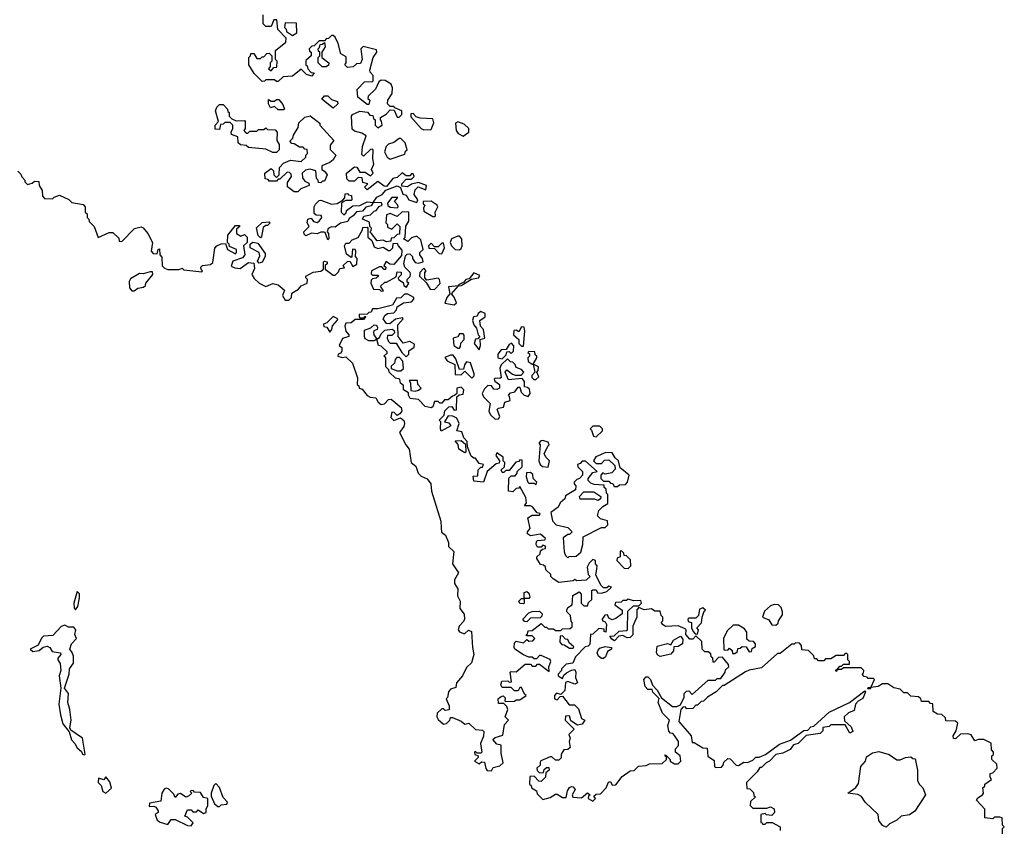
# Model space of a CAD drawing. Extents: x 2494159 to 2685562, y 773219 to 915170.
# Tile 49 of 201: x 2540301 to 2545840, y 887071 to 891628. Entities that reach past the tile are written whole.
import ezdxf

# ---------------------------------------------------------------- set-up
doc = ezdxf.new("R2010")
doc.units = 0

msp = doc.modelspace()

# ---------------------------------------------------------------- linework, layer by layer
at = {"layer": '0CON10XD'}
for points in [[(2542137.5, 891385), (2542138.3, 891418.3), (2542107, 891437), (2542092.5, 891495), (2542075, 891530), (2542065, 891540), (2542055, 891540), (2542038.3, 891521.7), (2542025, 891520), (2542015, 891510), (2541985, 891510), (2541958.3, 891481.7), (2541945, 891480), (2541930, 891465), (2541931.7, 891451.7), (2541940, 891445), (2541940, 891425), (2541911.7, 891398.3), (2541910, 891375), (2541918.3, 891368.3), (2541921.7, 891351.7), (2541941.7, 891331.7), (2541958.3, 891328.3), (2541945, 891310), (2541915, 891320), (2541885, 891350), (2541835, 891310), (2541783, 891307), (2541755, 891280), (2541745, 891280), (2541735, 891290), (2541685, 891290), (2541678.3, 891281.7), (2541665, 891280), (2541620, 891325), (2541590, 891375), (2541590, 891415), (2541600, 891425), (2541601.7, 891438.3), (2541618.3, 891438.3), (2541635, 891410), (2541655, 891410), (2541665, 891420), (2541675, 891420), (2541691.7, 891438.3), (2541705, 891440), (2541720, 891425), (2541720, 891395), (2541710, 891385), (2541710, 891365), (2541701.7, 891351.7), (2541715, 891340), (2541731.7, 891358.3), (2541748.3, 891361.7), (2541750, 891395), (2541740, 891405), (2541740, 891455), (2541798.3, 891501.7), (2541800, 891525), (2541753, 891573), (2541748.3, 891628.3), (2541731.7, 891628.3), (2541715, 891590), (2541685, 891590), (2541670, 891605), (2541670, 891655)], [(2541835, 891540), (2541860, 891555), (2541858.3, 891608.3), (2541795, 891610), (2541790, 891585), (2541800, 891575), (2541801.7, 891561.7), (2541835, 891540)], [(2540290, 890775), (2540308.3, 890758.3), (2540313, 890743), (2540330, 890725), (2540330, 890715), (2540345, 890700), (2540371.7, 890708.3), (2540385, 890720), (2540408.3, 890718.3), (2540410, 890695), (2540427, 890667), (2540430, 890635), (2540441.7, 890621.7), (2540485, 890620), (2540495, 890630), (2540525, 890640), (2540577, 890617), (2540595, 890600), (2540658.3, 890588.3), (2540670, 890575), (2540670, 890545), (2540680, 890535), (2540680, 890515), (2540690, 890505), (2540691.7, 890491.7), (2540720, 890465), (2540743, 890403), (2540805, 890430), (2540825, 890430), (2540858.3, 890398.3), (2540861.7, 890381.7), (2540875, 890380), (2540946.4, 890453.6), (2540985, 890462.5), (2540995, 890457.5), (2541022.5, 890425), (2541047.5, 890375), (2541040, 890325), (2541053, 890313), (2541075, 890310), (2541080, 890335), (2541088.3, 890338.3), (2541090, 890305), (2541101.7, 890291.7), (2541103, 890243), (2541115, 890230), (2541135, 890222.5), (2541197.5, 890222.5), (2541215, 890230), (2541225, 890220), (2541325, 890210), (2541330, 890215), (2541321.7, 890221.7), (2541320, 890235), (2541330, 890245), (2541375, 890250), (2541388.3, 890261.7), (2541398.3, 890341.7), (2541410, 890355), (2541435, 890367.5), (2541458.3, 890368.3), (2541470, 890335), (2541515, 890310), (2541521.7, 890318.3), (2541520, 890335), (2541481.7, 890351.7), (2541480, 890365), (2541470, 890375), (2541472.5, 890415), (2541515, 890470), (2541535, 890470), (2541540, 890465), (2541521.7, 890448.3), (2541520, 890425), (2541545, 890410), (2541565, 890420), (2541580, 890405), (2541580, 890375), (2541560, 890355), (2541567.5, 890305), (2541555, 890287.5), (2541500.7, 890269.3), (2541491.7, 890241.7), (2541510.7, 890230.7), (2541541.7, 890228.3), (2541588.3, 890261.7), (2541618.3, 890258.3), (2541621.7, 890228.3), (2541607.5, 890195), (2541620.7, 890170.7), (2541647.5, 890145), (2541685, 890126.7), (2541725, 890142.5), (2541756.1, 890136.1), (2541790, 890105), (2541780, 890075), (2541795, 890050), (2541815, 890050), (2541830, 890065), (2541831.7, 890088.3), (2541869.3, 890110.7), (2541885, 890130), (2541917.5, 890145), (2541920, 890165), (2541910, 890175), (2541910, 890185), (2541953, 890207), (2541995, 890212.5), (2542010, 890225), (2542010, 890265), (2542015, 890270), (2542030, 890265), (2542030, 890255), (2542020, 890245), (2542020, 890225), (2542065, 890190), (2542075, 890190), (2542095, 890210), (2542101.7, 890228.3), (2542128.3, 890231.7), (2542120, 890245), (2542145, 890267.5), (2542158.3, 890268.3), (2542175, 890240), (2542198.3, 890251.7), (2542200, 890285), (2542190, 890295), (2542192.5, 890325), (2542187.5, 890335), (2542173, 890337), (2542170, 890295), (2542165, 890290), (2542139.3, 890309.3), (2542127.5, 890355), (2542135, 890370), (2542155, 890370), (2542171.7, 890388.3), (2542205, 890402.5), (2542230, 890445), (2542231.7, 890458.3), (2542255, 890460), (2542260, 890455), (2542260, 890405), (2542282.5, 890385), (2542295, 890350), (2542315, 890340), (2542345, 890347.5), (2542375, 890330), (2542385, 890330), (2542400, 890345), (2542401.7, 890368.3), (2542425, 890370), (2542430, 890355), (2542451.7, 890331.7), (2542448.3, 890301.7), (2542405, 890250), (2542383, 890253), (2542363, 890267), (2542350, 890245), (2542360, 890235), (2542358.3, 890221.7), (2542351.7, 890221.7), (2542337.5, 890237.5), (2542325, 890237.5), (2542280, 890215), (2542278.3, 890198.3), (2542285, 890190), (2542315, 890190), (2542320, 890185), (2542307, 890173), (2542285, 890170), (2542278.3, 890161.7), (2542276.7, 890145), (2542291.7, 890111.7), (2542325, 890110), (2542335, 890100), (2542348.3, 890101.7), (2542331.7, 890128.3), (2542355, 890150), (2542365, 890150), (2542418.3, 890181.7), (2542425, 890210), (2542447, 890207), (2542447, 890193), (2542430, 890175), (2542432.5, 890165), (2542458.3, 890148.3), (2542461.7, 890131.7), (2542477, 890123), (2542490, 890145), (2542481.7, 890151.7), (2542480, 890165), (2542497, 890183), (2542500, 890195), (2542497.5, 890205), (2542467.5, 890235), (2542462.5, 890255), (2542471.7, 890298.3), (2542481.7, 890308.3), (2542495, 890310), (2542510, 890295), (2542510, 890285), (2542525, 890262.5), (2542545, 890257.5), (2542570, 890265), (2542567.5, 890285), (2542552.5, 890305), (2542553, 890317), (2542570, 890335), (2542558.3, 890388.3), (2542535, 890410), (2542505, 890400), (2542485, 890380), (2542460, 890395), (2542470, 890405), (2542473, 890467), (2542490, 890495), (2542490, 890545), (2542453, 890547), (2542425, 890520), (2542385, 890537.5), (2542365, 890530), (2542360, 890485), (2542370, 890475), (2542370, 890460), (2542395, 890450), (2542425, 890480), (2542440, 890465), (2542438.3, 890421.7), (2542425, 890420), (2542405, 890400), (2542391.7, 890398.3), (2542388.3, 890381.7), (2542365, 890377.5), (2542345, 890387.5), (2542313, 890383), (2542280, 890425), (2542270, 890435), (2542278.3, 890441.7), (2542280, 890455), (2542270, 890465), (2542268.3, 890488.3), (2542230, 890505), (2542237, 890523), (2542275, 890530), (2542295, 890550), (2542306.4, 890553.6), (2542323.3, 890576.7), (2542340, 890585), (2542337, 890597), (2542290, 890600), (2542279.3, 890580.7), (2542247.5, 890572.5), (2542228.8, 890551.2), (2542195, 890547.5), (2542176.4, 890523.6), (2542155, 890510), (2542147, 890493), (2542105, 890482.5), (2542075, 890460), (2542055, 890462.5), (2542037, 890453), (2542030, 890435), (2542037.5, 890425), (2542040, 890395), (2542035, 890390), (2542020, 890430), (2542013, 890433), (2541995, 890432.5), (2541975, 890422.5), (2541942.5, 890427.5), (2541911.7, 890411.7), (2541901.7, 890421.7), (2541900, 890435), (2541930, 890465), (2541917.5, 890485), (2541922.5, 890505), (2541941.7, 890511.7), (2541953.3, 890493.3), (2541975, 890487.5), (2541986.4, 890493.6), (2542000, 890515), (2541997, 890527), (2541968.3, 890528.3), (2541958.3, 890538.3), (2541957.5, 890575), (2541965, 890590), (2541985, 890610), (2541995, 890612.5), (2542055, 890590), (2542087, 890593), (2542118.3, 890611.7), (2542130, 890625), (2542131.7, 890648.3), (2542145, 890650), (2542151.7, 890641.7), (2542168.3, 890638.3), (2542170, 890615), (2542165, 890610), (2542135, 890610), (2542111.7, 890598.3), (2542110, 890545), (2542125, 890530), (2542138.3, 890541.7), (2542140, 890555), (2542175, 890580), (2542215, 890582.5), (2542255, 890602.5), (2542290, 890600), (2542310.7, 890629.3), (2542340, 890645), (2542361.7, 890668.3), (2542425, 890692.5), (2542443, 890683), (2542457, 890647), (2542475, 890640), (2542490, 890615), (2542535, 890600), (2542540, 890615), (2542520, 890645), (2542525, 890670), (2542542.5, 890687.5), (2542585, 890670), (2542590, 890695), (2542545, 890712.5), (2542505, 890702.5), (2542483, 890687), (2542451.7, 890691.7), (2542450, 890705), (2542475, 890730), (2542505, 890730), (2542520, 890745), (2542515, 890760), (2542505, 890760), (2542495, 890750), (2542475, 890750), (2542453, 890767), (2542425, 890740), (2542400, 890735), (2542365, 890690), (2542351.7, 890691.7), (2542315, 890717.5), (2542255, 890670), (2542240, 890685), (2542260, 890705), (2542231.7, 890711.7), (2542228.3, 890738.3), (2542205, 890740), (2542185, 890720), (2542155, 890720), (2542141.7, 890731.7), (2542140, 890765), (2542185, 890800), (2542198.3, 890798.3), (2542215, 890770), (2542245, 890770), (2542275, 890750), (2542290, 890765), (2542280, 890785), (2542292.5, 890815), (2542287.5, 890845), (2542290, 890895), (2542285, 890900), (2542275, 890897.5), (2542235, 890860), (2542225, 890870), (2542228.8, 890915), (2542250, 890975), (2542225, 890990), (2542185, 891000), (2542171.7, 891011.7), (2542167.5, 891085), (2542172.5, 891095), (2542215, 891112.5), (2542258.3, 891108.3), (2542271.7, 891091.7), (2542288.3, 891088.3), (2542291.7, 891071.7), (2542300, 891065), (2542300, 891035), (2542315, 891020), (2542340, 891035), (2542337, 891057), (2542330, 891065), (2542331.7, 891078.3), (2542363, 891097), (2542385, 891120), (2542408.3, 891118.3), (2542425, 891080), (2542435, 891080), (2542450, 891095), (2542450, 891115), (2542411.7, 891131.7), (2542405, 891140), (2542385, 891140), (2542370, 891155), (2542372.5, 891175), (2542397, 891213), (2542397.5, 891245), (2542390, 891265), (2542356.4, 891286.4), (2542335, 891287.5), (2542321.7, 891278.3), (2542303, 891237), (2542261.7, 891198.3), (2542260, 891185), (2542270, 891175), (2542265, 891150), (2542255, 891150), (2542203, 891193), (2542200, 891235), (2542241.7, 891278.3), (2542285, 891280), (2542290, 891285), (2542290, 891315), (2542273, 891333), (2542270, 891345), (2542290, 891415), (2542310, 891445), (2542308.3, 891458.3), (2542233, 891477), (2542220, 891465), (2542227.5, 891405), (2542218.3, 891381.7), (2542195, 891380), (2542177, 891363), (2542145, 891360), (2542130, 891375), (2542137.5, 891385)], [(2542025, 891362.5), (2542002.5, 891362.5), (2541980, 891385), (2541980, 891415), (2541990, 891425), (2541990, 891445), (2541981.7, 891451.7), (2541980, 891465), (2541988.3, 891471.7), (2541991.7, 891488.3), (2542005, 891490), (2542015, 891500), (2542020, 891475), (2542000, 891445), (2542000, 891415), (2542040, 891385), (2542038.3, 891371.7), (2542025, 891362.5)], [(2542065, 891130), (2542001.7, 891181.7), (2542015, 891200), (2542035, 891200), (2542055, 891180), (2542088.3, 891168.3), (2542090, 891155), (2542065, 891130)], [(2541745, 890880), (2541725, 890880), (2541685, 890900), (2541588.3, 890908.3), (2541575, 890920), (2541543, 890923), (2541530, 890935), (2541528.3, 890968.3), (2541493, 890983), (2541490, 890995), (2541500, 891015), (2541500, 891035), (2541485, 891050), (2541455, 891050), (2541445, 891040), (2541431.7, 891038.3), (2541425, 891010), (2541401.7, 891011.7), (2541400, 891035), (2541420, 891055), (2541402.5, 891115), (2541410, 891135), (2541425, 891150), (2541445, 891150), (2541470, 891125), (2541471.7, 891111.7), (2541480, 891105), (2541480, 891085), (2541495, 891070), (2541518.3, 891058.3), (2541565, 891060), (2541570, 891055), (2541570, 891015), (2541562.5, 891005), (2541575, 890990), (2541585, 890990), (2541595, 891000), (2541635, 891000), (2541645, 891010), (2541675, 891010), (2541685, 891020), (2541695, 891010), (2541738.3, 891008.3), (2541750, 890995), (2541748.3, 890948.3), (2541760, 890925), (2541760, 890895), (2541745, 890880)], [(2541785, 891120), (2541755, 891120), (2541735, 891140), (2541711.7, 891131.7), (2541700, 891155), (2541701.7, 891178.3), (2541715, 891170), (2541735, 891170), (2541745, 891180), (2541758.3, 891178.3), (2541781.7, 891151.7), (2541790, 891125), (2541785, 891120)], [(2541865, 890660), (2541845, 890660), (2541808.3, 890688.3), (2541808.3, 890711.7), (2541830, 890745), (2541828.3, 890758.3), (2541818.3, 890768.3), (2541805, 890770), (2541765, 890730), (2541755, 890730), (2541745, 890720), (2541705, 890720), (2541698.3, 890728.3), (2541681.7, 890731.7), (2541680, 890765), (2541715, 890790), (2541728.3, 890778.3), (2541730, 890755), (2541745, 890740), (2541760, 890755), (2541763, 890797), (2541785, 890820), (2541825, 890837.5), (2541885, 890830), (2541910, 890855), (2541910, 890865), (2541920, 890875), (2541918.3, 890898.3), (2541905, 890900), (2541895, 890910), (2541875, 890910), (2541845, 890930), (2541831.7, 890931.7), (2541820, 890945), (2541838.3, 890961.7), (2541841.7, 890978.3), (2541868.3, 891021.7), (2541871.7, 891048.3), (2541905, 891080), (2541935, 891087.5), (2541990, 891045), (2541990, 891035), (2542068.3, 890948.3), (2542048.3, 890921.7), (2542048.3, 890898.3), (2542080, 890865), (2542065, 890840), (2542046.4, 890823.6), (2542000, 890805), (2542000, 890785), (2542016.4, 890776.4), (2542030, 890755), (2542015, 890720), (2542005, 890720), (2541995, 890710), (2541981.7, 890711.7), (2541980, 890725), (2541970, 890735), (2541967, 890777), (2541935, 890787.5), (2541908.3, 890781.7), (2541890, 890765), (2541891.7, 890738.3), (2541905, 890720), (2541928.3, 890708.3), (2541930, 890695), (2541883, 890677), (2541865, 890660)], [(2542575, 891007.5), (2542615, 891010), (2542631.7, 891048.3), (2542625, 891070), (2542553.3, 891073.3), (2542531.7, 891081.7), (2542515, 891100), (2542501.7, 891098.3), (2542501.7, 891081.7), (2542560, 891015), (2542575, 891007.5)], [(2542795, 890973.3), (2542827.5, 890995), (2542827.5, 891015), (2542800.7, 891040.7), (2542765, 891052.5), (2542752.5, 891045), (2542756.7, 891005), (2542768.3, 890988.3), (2542795, 890973.3)], [(2542385, 890842.5), (2542468.3, 890871.7), (2542471.7, 890888.3), (2542480, 890895), (2542470, 890935), (2542445, 890960), (2542435, 890960), (2542405, 890937.5), (2542375, 890927.5), (2542362.5, 890915), (2542352.5, 890885), (2542367.5, 890855), (2542385, 890842.5)], [(2542425, 890570), (2542430, 890575), (2542427.5, 890585), (2542410, 890605), (2542428.3, 890628.3), (2542395, 890627.5), (2542370, 890595), (2542371.7, 890581.7), (2542385, 890572.5), (2542425, 890570)], [(2542635, 890520), (2542640, 890525), (2542637.5, 890545), (2542652.5, 890575), (2542650, 890585), (2542615, 890607.5), (2542570, 890605), (2542571.7, 890591.7), (2542580, 890585), (2542572.5, 890567.5), (2542575, 890550), (2542625, 890520), (2542635, 890520)], [(2541655, 890400), (2541643.6, 890413.6), (2541633, 890457), (2541665, 890487.5), (2541705, 890490), (2541710, 890485), (2541695, 890470), (2541685, 890470), (2541671.7, 890458.3), (2541661.7, 890408.3), (2541655, 890400)], [(2542775, 890332.5), (2542785, 890340), (2542790, 890355), (2542787.5, 890395), (2542775, 890410), (2542765, 890410), (2542730, 890395), (2542722.5, 890375), (2542730, 890355), (2542750, 890335), (2542775, 890332.5)], [(2541648.3, 890258.3), (2541638.3, 890268.3), (2541651.7, 890298.3), (2541648.3, 890318.3), (2541597.5, 890345), (2541597.5, 890365), (2541613, 890377), (2541640, 890370), (2541681.7, 890311.7), (2541682.5, 890295), (2541665, 890263.3), (2541648.3, 890258.3)], [(2542675, 890310), (2542690, 890345), (2542685, 890370), (2542675, 890370), (2542655, 890350), (2542635, 890350), (2542615, 890370), (2542600, 890355), (2542603, 890343), (2542635, 890340), (2542661.7, 890311.7), (2542675, 890310)], [(2540931.7, 890101.7), (2540945, 890102.5), (2540965, 890116.7), (2540997.5, 890122.5), (2541008.3, 890131.7), (2541010, 890145), (2541050, 890195), (2541048.3, 890208.3), (2541035, 890210), (2540995, 890197.5), (2540975, 890200), (2540925, 890170), (2540917.5, 890155), (2540918.3, 890118.3), (2540931.7, 890101.7)], [(2542635, 890110), (2542666.1, 890143.9), (2542662.5, 890165), (2542655, 890172.5), (2542591.7, 890161.7), (2542580, 890175), (2542580, 890205), (2542587.5, 890215), (2542575, 890230), (2542552.5, 890205), (2542550, 890185), (2542588.3, 890148.3), (2542610.7, 890110.7), (2542635, 890110)], [(2542770, 890130), (2542785, 890132.5), (2542843, 890167), (2542882.5, 890175), (2542888.8, 890188.8), (2542855, 890203.8), (2542829.5, 890170.5), (2542810, 890165), (2542799.3, 890150.7), (2542770, 890135), (2542770, 890130)], [(2542955, 887400), (2542965, 887420), (2543001.7, 887428.3), (2543020, 887445), (2543009.3, 887499.3), (2543010, 887545), (2542985, 887550), (2542963, 887577), (2542975, 887587.5), (2543018.3, 887601.7), (2543028.3, 887661.7), (2543050, 887685), (2543032.5, 887705), (2543046.7, 887745), (2543041.7, 887761.7), (2543025, 887780), (2542995, 887780), (2542993.3, 887805), (2543005, 887817.5), (2543021.7, 887821.7), (2543031.7, 887811.7), (2543030, 887795), (2543035, 887790), (2543085, 887792.5), (2543095, 887800), (2543115, 887800), (2543150, 887825), (2543141.7, 887831.7), (2543125, 887870), (2543115, 887870), (2543105, 887850), (2543085, 887850), (2543065, 887870), (2543015, 887870), (2543007.5, 887885), (2543012.5, 887905), (2543047.5, 887907.5), (2543055, 887900), (2543068.3, 887901.7), (2543060, 887955), (2543065, 887960), (2543095, 887957.5), (2543145, 888000), (2543175, 888000), (2543185, 887990), (2543205, 887990), (2543215, 888000), (2543225, 888000), (2543280, 887960), (2543277.5, 887985), (2543290, 888015), (2543285, 888027.5), (2543235, 888050), (2543225, 888050), (2543208.3, 888031.7), (2543195, 888030), (2543185, 888040), (2543165, 888040), (2543135, 888052.5), (2543087.5, 888085), (2543082.5, 888095), (2543085, 888120), (2543095, 888130), (2543135, 888120), (2543155, 888140), (2543165, 888130), (2543188.3, 888131.7), (2543200, 888145), (2543185, 888160), (2543155, 888160), (2543150, 888165), (2543158.3, 888171.7), (2543161.7, 888188.3), (2543185, 888190), (2543235, 888230), (2543255, 888210), (2543265, 888210), (2543275, 888200), (2543305, 888200), (2543315, 888190), (2543345, 888190), (2543355, 888200), (2543397.5, 888202.5), (2543408.3, 888211.7), (2543410, 888235), (2543403, 888243), (2543400, 888275), (2543380, 888295), (2543380, 888305), (2543385, 888320), (2543410, 888335), (2543413.6, 888386.4), (2543448.3, 888408.3), (2543460, 888395), (2543460, 888345), (2543475, 888330), (2543495, 888330), (2543501.7, 888348.3), (2543520, 888365), (2543520, 888415), (2543525, 888420), (2543545, 888420), (2543551.7, 888401.7), (2543575, 888400), (2543605, 888410), (2543630, 888435), (2543615, 888440), (2543605, 888430), (2543585, 888430), (2543570, 888445), (2543543, 888503), (2543547.5, 888535), (2543550, 888555), (2543540, 888565), (2543540, 888585), (2543525, 888590), (2543505, 888570), (2543493, 888547), (2543500, 888505), (2543510, 888495), (2543487, 888473), (2543435, 888470), (2543425, 888477.5), (2543415, 888470), (2543335, 888460), (2543301.7, 888481.7), (2543290, 888495), (2543290, 888505), (2543261.7, 888531.7), (2543258.3, 888548.3), (2543248.3, 888558.3), (2543231.7, 888561.7), (2543210, 888595), (2543210, 888605), (2543228.3, 888621.7), (2543231.7, 888638.3), (2543241.7, 888648.3), (2543258.3, 888651.7), (2543260, 888665), (2543245, 888670), (2543235, 888660), (2543215, 888660), (2543207.5, 888675), (2543208.3, 888691.7), (2543215, 888697.5), (2543255, 888700), (2543258.3, 888708.3), (2543231.7, 888731.7), (2543175, 888722.5), (2543157.5, 888735), (2543157.5, 888745), (2543172.5, 888765), (2543160, 888825), (2543185, 888840), (2543225, 888840), (2543228.3, 888848.3), (2543211.7, 888851.7), (2543186.7, 888886.7), (2543175, 888892.5), (2543141.7, 888891.7), (2543151.7, 888908.3), (2543149.3, 888939.3), (2543115, 889000), (2543108.3, 888991.7), (2543095, 888990), (2543075, 888970), (2543050, 888975), (2543053, 889047), (2543065, 889060), (2543088.3, 889061.7), (2543100, 889075), (2543100, 889085), (2543128.3, 889111.7), (2543128.3, 889148.3), (2543115, 889150), (2543108.3, 889141.7), (2543091.7, 889138.3), (2543055, 889090), (2543035, 889090), (2543025, 889080), (2543015, 889080), (2543010, 889095), (2543028.3, 889111.7), (2543030, 889135), (2543020, 889145), (2543020, 889165), (2542985, 889190), (2542980, 889175), (2543000, 889145), (2542998.3, 889131.7), (2542981.7, 889128.3), (2542930, 889085), (2542910, 889025), (2542855, 889030), (2542851.7, 889058.3), (2542878.3, 889061.7), (2542880, 889095), (2542895, 889110), (2542905, 889110), (2542910, 889125), (2542885, 889130), (2542865, 889160), (2542855, 889160), (2542841.7, 889171.7), (2542820, 889225), (2542817.5, 889255), (2542800, 889275), (2542788.3, 889308.3), (2542760, 889315), (2542772.5, 889355), (2542760, 889385), (2542737, 889397), (2542711.7, 889398.3), (2542690, 889365), (2542715, 889360), (2542727, 889343), (2542672.5, 889312.5), (2542667.5, 889325), (2542670, 889365), (2542660, 889375), (2542688.3, 889401.7), (2542693, 889427), (2542715, 889450), (2542731.7, 889451.7), (2542745, 889430), (2542758.3, 889431.7), (2542760, 889505), (2542772.5, 889517.5), (2542795, 889520), (2542800, 889545), (2542785, 889560), (2542760, 889555), (2542760, 889525), (2542747.5, 889512.5), (2542735, 889510), (2542711.7, 889488.3), (2542691.7, 889488.3), (2542675, 889470), (2542665, 889470), (2542655, 889480), (2542635, 889480), (2542625, 889450), (2542615, 889443.3), (2542581.7, 889451.7), (2542545, 889490), (2542497, 889497), (2542487.5, 889515), (2542488.3, 889528.3), (2542460, 889545), (2542460, 889570), (2542443, 889583), (2542440, 889605), (2542415, 889610), (2542380, 889645), (2542378.3, 889658.3), (2542360, 889675), (2542360, 889725), (2542350, 889735), (2542368.3, 889751.7), (2542368.3, 889758.3), (2542335, 889790), (2542320, 889795), (2542310, 889830), (2542295, 889820), (2542265, 889820), (2542245, 889832.5), (2542240, 889845), (2542240, 889880), (2542276.2, 889893.8), (2542295, 889910), (2542309.3, 889909.3), (2542313.3, 889895), (2542312.5, 889885), (2542293.9, 889876.1), (2542292, 889868), (2542294.1, 889854.1), (2542310, 889830), (2542325, 889840), (2542335, 889860), (2542355, 889880), (2542396.7, 889886.7), (2542408.3, 889878.3), (2542410, 889865), (2542395, 889850), (2542370, 889850), (2542367.5, 889835), (2542376.7, 889816.7), (2542385, 889807.5), (2542418.3, 889808.3), (2542450, 889755), (2542475, 889730), (2542490, 889745), (2542490, 889765), (2542520, 889785), (2542521.7, 889801.7), (2542495, 889817.5), (2542458.3, 889808.3), (2542430, 889845), (2542428.3, 889911.7), (2542457.5, 889945), (2542455, 889950), (2542415, 889943.3), (2542382.9, 889917.1), (2542365, 889918.6), (2542346.7, 889945), (2542356.7, 889965), (2542370, 889975), (2542405, 889977.5), (2542420, 889995), (2542425, 890012.5), (2542460, 890035), (2542505, 890040), (2542517.5, 890055), (2542517.5, 890065), (2542485, 890082.5), (2542465, 890082.5), (2542445, 890062.5), (2542420, 890060), (2542398.6, 890021.4), (2542315, 890000), (2542285, 890000), (2542278.3, 889981.7), (2542265, 889980), (2542255, 889970), (2542211.7, 889968.3), (2542210, 889955), (2542215, 889950), (2542240, 889950), (2542241.7, 889958.3), (2542248.3, 889958.3), (2542235, 889940), (2542188.3, 889941.7), (2542165, 889922.5), (2542135, 889920), (2542131.2, 889905), (2542136.2, 889875), (2542152.5, 889855), (2542152.5, 889845), (2542116.4, 889833.6), (2542097.5, 889795), (2542113.8, 889783.8), (2542114, 889765), (2542108, 889752), (2542092.5, 889745), (2542090, 889735), (2542115, 889727.5), (2542135, 889730), (2542172.5, 889695), (2542201.7, 889611.7), (2542200, 889575), (2542208.3, 889568.3), (2542210, 889555), (2542228.3, 889548.3), (2542255, 889512.5), (2542273.6, 889503.6), (2542305, 889500), (2542317.5, 889475), (2542335, 889462.5), (2542353, 889467), (2542375, 889490), (2542391.7, 889491.7), (2542447.5, 889445), (2542450, 889425), (2542440, 889410), (2542425, 889400), (2542407, 889417), (2542395, 889420), (2542388.3, 889388.3), (2542405, 889372.5), (2542442.5, 889387.5), (2542462.5, 889372.5), (2542466.7, 889355), (2542461.7, 889338.3), (2542437.5, 889305), (2542472.5, 889235), (2542491.7, 889211.7), (2542502.5, 889135), (2542530, 889115), (2542542.5, 889075), (2542559.3, 889059.3), (2542593.9, 889043.9), (2542613.3, 889015), (2542617.5, 888975), (2542671.2, 888805), (2542671.7, 888768.3), (2542673.8, 888743.8), (2542696.1, 888726.1), (2542712.5, 888685), (2542713, 888663), (2542742.5, 888635), (2542736.7, 888565), (2542768.8, 888515), (2542747.5, 888475), (2542747.5, 888455), (2542766.7, 888425), (2542763.8, 888385), (2542778.8, 888355), (2542776.7, 888315), (2542801.7, 888281.7), (2542802.5, 888255), (2542798.3, 888241.7), (2542773.3, 888215), (2542767.5, 888195), (2542775, 888183.3), (2542797, 888173), (2542805, 888172.5), (2542825, 888192.5), (2542842.5, 888185), (2542847.5, 888095), (2542856.7, 888055), (2542842.5, 888007.5), (2542815, 887982.5), (2542792.5, 887935), (2542757.5, 887895), (2542755, 887870), (2542725, 887860), (2542712.5, 887845), (2542707, 887813), (2542700, 887805), (2542716.4, 887766.4), (2542717, 887743), (2542695, 887740), (2542685, 887750), (2542675, 887750), (2542650, 887725), (2542647.5, 887705), (2542655, 887690), (2542685, 887662.5), (2542703, 887667), (2542720, 887685), (2542725, 887700), (2542735, 887700), (2542785, 887680), (2542805, 887662.5), (2542828.3, 887668.3), (2542865, 887632.5), (2542905, 887630), (2542911.7, 887621.7), (2542910, 887595), (2542892.5, 887555), (2542900, 887505), (2542895, 887500), (2542875, 887500), (2542865, 887510), (2542860, 887505), (2542861.7, 887491.7), (2542880, 887485), (2542880, 887475), (2542860, 887455), (2542885, 887440), (2542898.3, 887451.7), (2542915, 887450), (2542923, 887413), (2542931.7, 887401.7), (2542955, 887400)], [(2542745, 890022.5), (2542757.5, 890035), (2542745.9, 890065.9), (2542730, 890085), (2542770, 890130), (2542713.3, 890125), (2542720, 890085), (2542703.8, 890065), (2542693, 890033), (2542745, 890022.5)], [(2542885, 889770), (2542892.5, 889795), (2542891.7, 889828.3), (2542917.5, 889835), (2542910, 889885), (2542892.5, 889902.5), (2542890, 889935), (2542920, 889955), (2542920, 889975), (2542895, 889986.7), (2542880, 889975), (2542875, 889960), (2542853.6, 889956.4), (2542847.5, 889935), (2542855, 889910), (2542871.7, 889891.7), (2542880, 889855), (2542890, 889845), (2542878.3, 889831.7), (2542865, 889830), (2542857.5, 889805), (2542885, 889770)], [(2542045, 889870), (2542057.5, 889885), (2542060, 889905), (2542087.5, 889935), (2542090, 889945), (2542065, 889957.5), (2542028.3, 889921.7), (2542010, 889915), (2542011.7, 889901.7), (2542028.3, 889898.3), (2542045, 889870)], [(2542775, 889780), (2542781.7, 889788.3), (2542783, 889807), (2542801.7, 889828.3), (2542801.7, 889851.7), (2542795, 889860), (2542775, 889860), (2542766.7, 889843.3), (2542740, 889835), (2542742.5, 889795), (2542765, 889780), (2542775, 889780)], [(2543135, 889790), (2543142.5, 889875), (2543138.3, 889898.3), (2543125, 889900), (2543108.3, 889871.7), (2543095, 889880), (2543081.7, 889878.3), (2543080, 889855), (2543108.3, 889828.3), (2543110, 889805), (2543125, 889790), (2543135, 889790)], [(2543015, 889720), (2543038.3, 889741.7), (2543041.7, 889758.3), (2543055, 889760), (2543065, 889750), (2543078.3, 889761.7), (2543081.7, 889791.7), (2543068.3, 889808.3), (2543055, 889800), (2543038.3, 889771.7), (2543010, 889770), (2542990, 889745), (2542990, 889725), (2543015, 889720)], [(2543190, 889690), (2543210, 889725), (2543210, 889735), (2543201.7, 889741.7), (2543198.3, 889758.3), (2543165, 889760), (2543160, 889755), (2543168.3, 889748.3), (2543170, 889735), (2543160, 889725), (2543162.5, 889705), (2543185, 889690), (2543190, 889690)], [(2542445, 889652.5), (2542460, 889665), (2542457, 889707), (2542437, 889727), (2542423, 889727), (2542412.5, 889715), (2542410, 889695), (2542391.7, 889678.3), (2542390, 889665), (2542425, 889652.5), (2542445, 889652.5)], [(2542845, 889610), (2542857, 889623), (2542857.5, 889635), (2542836.7, 889696.7), (2542815, 889702.5), (2542802.5, 889685), (2542798.3, 889661.7), (2542775, 889660), (2542755, 889720), (2542739.3, 889739.3), (2542725, 889740), (2542693.6, 889726.4), (2542705, 889707.5), (2542748.3, 889688.3), (2542751.7, 889631.7), (2542785, 889630), (2542805, 889650), (2542845, 889610)], [(2542975, 889380), (2542995, 889382.5), (2543002.5, 889395), (2542987.5, 889435), (2542995, 889442.5), (2543023, 889447), (2543030, 889475), (2543060, 889485), (2543057, 889507), (2543050, 889515), (2543061.7, 889528.3), (2543087, 889533), (2543105, 889560), (2543115, 889560), (2543121.7, 889531.7), (2543140, 889515), (2543161.7, 889508.3), (2543172.5, 889525), (2543168.3, 889548.3), (2543158.3, 889558.3), (2543141.7, 889561.7), (2543141.7, 889591.7), (2543128.3, 889608.3), (2543051.7, 889601.7), (2543032.5, 889645), (2543041.7, 889658.3), (2543073, 889633), (2543088.3, 889628.3), (2543121.7, 889628.3), (2543137.5, 889645), (2543125, 889660), (2543095, 889670), (2543088.3, 889688.3), (2543075, 889700), (2543061.7, 889701.7), (2543045, 889720), (2543010, 889685), (2543003, 889667), (2543010, 889615), (2543001.7, 889608.3), (2542975, 889610), (2542970, 889605), (2542973.6, 889593.6), (2543000, 889575), (2543000, 889555), (2542985, 889547.5), (2542968.3, 889548.3), (2542955, 889567.5), (2542935, 889570), (2542915, 889550), (2542902.5, 889525), (2542910, 889505), (2542947.5, 889467.5), (2542940, 889425), (2542950, 889405), (2542975, 889380)], [(2543205, 889602.5), (2543221.7, 889618.3), (2543210, 889645), (2543217, 889653), (2543220, 889675), (2543190, 889690), (2543200, 889645), (2543182.5, 889625), (2543182.5, 889615), (2543193, 889603), (2543205, 889602.5)], [(2542525, 889537.5), (2542545, 889542.5), (2542560, 889555), (2542540, 889575), (2542538.3, 889598.3), (2542491.7, 889598.3), (2542500, 889585), (2542501.7, 889541.7), (2542525, 889537.5)], [(2543545, 889280), (2543580, 889315), (2543580, 889325), (2543565, 889340), (2543525, 889340), (2543510, 889325), (2543518.3, 889318.3), (2543530, 889285), (2543545, 889280)], [(2542805, 889190), (2542771.7, 889211.7), (2542767, 889237), (2542751.7, 889258.3), (2542785, 889260), (2542808.3, 889238.3), (2542810, 889195), (2542805, 889190)], [(2543275, 889110), (2543282.5, 889145), (2543263.6, 889163.6), (2543252.5, 889185), (2543271.7, 889228.3), (2543280, 889235), (2543275, 889250), (2543245, 889260), (2543233, 889257), (2543222.5, 889245), (2543230, 889235), (2543222.5, 889145), (2543230, 889125), (2543243, 889113), (2543275, 889110)], [(2543665, 889000), (2543675, 889010), (2543708.3, 889011.7), (2543720, 889025), (2543730, 889065), (2543680, 889105), (2543670, 889145), (2543651.7, 889161.7), (2543635, 889190), (2543598.3, 889191.7), (2543541.7, 889168.3), (2543530, 889145), (2543545, 889130), (2543575, 889130), (2543591.7, 889148.3), (2543615, 889150), (2543648.3, 889118.3), (2543651.7, 889098.3), (2543633, 889077), (2543595, 889070), (2543581.7, 889078.3), (2543570, 889065), (2543570, 889045), (2543585, 889030), (2543615, 889030), (2543625, 889020), (2543638.3, 889018.3), (2543645, 889000), (2543665, 889000)], [(2543385, 888600), (2543392.5, 888607.5), (2543431.7, 888608.3), (2543458.3, 888631.7), (2543470, 888675), (2543471.7, 888718.3), (2543575, 888770), (2543595, 888770), (2543610, 888785), (2543608.3, 888808.3), (2543568.3, 888818.3), (2543552.5, 888835), (2543560, 888865), (2543581.7, 888888.3), (2543610, 888905), (2543610, 888955), (2543603, 888963), (2543600, 888985), (2543590, 888995), (2543588.3, 889008.3), (2543533, 889013), (2543515, 889020), (2543500, 889035), (2543500, 889045), (2543525, 889080), (2543550, 889085), (2543485, 889142.5), (2543465, 889142.5), (2543455, 889130), (2543440, 889125), (2543441.7, 889111.7), (2543467.5, 889085), (2543467.5, 889065), (2543450, 889045), (2543435, 889040), (2543420, 889025), (2543420, 889015), (2543430, 889005), (2543428.3, 888981.7), (2543371.7, 888948.3), (2543368.3, 888931.7), (2543341.7, 888908.3), (2543330, 888885), (2543290, 888855), (2543298.3, 888808.3), (2543320, 888785), (2543385, 888770), (2543410, 888745), (2543395, 888730), (2543385, 888730), (2543358.3, 888711.7), (2543363.3, 888633.3), (2543371.7, 888611.7), (2543385, 888600)], [(2543205, 889010), (2543210, 889025), (2543190, 889045), (2543188.3, 889068.3), (2543175, 889080), (2543151.7, 889078.3), (2543150, 889055), (2543160, 889025), (2543165, 889020), (2543195, 889020), (2543205, 889010)], [(2543555, 888922.5), (2543535, 888930), (2543455, 888930), (2543450, 888945), (2543475, 888970), (2543531.7, 888971.7), (2543570, 888945), (2543568.3, 888931.7), (2543555, 888922.5)], [(2543725, 888540), (2543740, 888555), (2543737.5, 888587.5), (2543715, 888610), (2543701.7, 888611.7), (2543700, 888625), (2543685, 888640), (2543680, 888635), (2543680, 888605), (2543661.7, 888598.3), (2543660, 888585), (2543701.7, 888541.7), (2543725, 888540)], [(2540615, 888307.5), (2540628.6, 888325), (2540637.5, 888375), (2540637, 888397), (2540625, 888410), (2540606.2, 888345), (2540607, 888317), (2540615, 888307.5)], [(2543135, 888340), (2543115, 888342.5), (2543110, 888355), (2543125, 888370), (2543140, 888370), (2543140, 888405), (2543155, 888410), (2543165, 888400), (2543171.7, 888378.3), (2543165, 888370), (2543140, 888370), (2543140, 888345), (2543135, 888340)], [(2543525, 887230), (2543540, 887245), (2543531.7, 887258.3), (2543545, 887270), (2543568.3, 887271.7), (2543600, 887305), (2543613.6, 887336.4), (2543625, 887340), (2543635, 887320), (2543655, 887322.5), (2543690.7, 887369.3), (2543735, 887400), (2543758.3, 887401.7), (2543783, 887427), (2543825, 887430), (2543845, 887440), (2543915, 887442.5), (2543940, 887465), (2543940, 887480), (2543930, 887485), (2543935, 887490), (2543960, 887465), (2543960, 887455), (2543985, 887440), (2544005, 887440), (2544020, 887455), (2544017.5, 887485), (2543990, 887505), (2543990, 887525), (2544007, 887543), (2544006.7, 887565), (2543985, 887600), (2543975, 887610), (2543961.7, 887611.7), (2543953, 887623), (2543947.5, 887655), (2543957.5, 887685), (2543917.5, 887725), (2543892.5, 887785), (2543898.3, 887808.3), (2543863.6, 887843.6), (2543858.3, 887858.3), (2543835, 887857.5), (2543820, 887875), (2543812.5, 887915), (2543825, 887930), (2543835, 887930), (2543850, 887915), (2543861.7, 887881.7), (2543887.5, 887855), (2543911.7, 887811.7), (2543973, 887763), (2543997.5, 887762.5), (2544018.3, 887771.7), (2544040, 887815), (2544040, 887835), (2544051.7, 887848.3), (2544065, 887850), (2544085, 887830), (2544175, 887910), (2544215, 887910), (2544225, 887920), (2544245, 887920), (2544270, 887955), (2544271.7, 887968.3), (2544290, 887985), (2544288.3, 887998.3), (2544255, 888040), (2544231.7, 888038.3), (2544208.3, 888011.7), (2544201.7, 888011.7), (2544200, 888035), (2544191.7, 888041.7), (2544188.3, 888058.3), (2544175, 888070), (2544155, 888070), (2544140, 888085), (2544138.3, 888128.3), (2544105, 888160), (2544088.3, 888141.7), (2544071.7, 888141.7), (2544048.3, 888168.3), (2544050, 888195), (2544045, 888200), (2544005, 888217.5), (2543935, 888212.5), (2543921.7, 888221.7), (2543910, 888235), (2543920, 888245), (2543920, 888265), (2543910, 888275), (2543905, 888300), (2543875, 888300), (2543855, 888312.5), (2543815, 888307.5), (2543785, 888320), (2543773, 888307), (2543773.3, 888265), (2543761.7, 888241.7), (2543750, 888215), (2543750, 888165), (2543735, 888150), (2543718.3, 888148.3), (2543695, 888162.5), (2543671.7, 888158.3), (2543647, 888133), (2543631.7, 888141.7), (2543621.7, 888158.3), (2543645, 888160), (2543673, 888187), (2543715, 888190), (2543720, 888195), (2543721.7, 888298.3), (2543755, 888330), (2543785, 888330), (2543800, 888345), (2543795, 888360), (2543755, 888357.5), (2543725, 888367.5), (2543715, 888360), (2543695, 888360), (2543685, 888350), (2543653, 888347), (2543650, 888335), (2543690, 888305), (2543690, 888285), (2543655, 888257.5), (2543635, 888250), (2543615, 888260), (2543608.3, 888278.3), (2543593.6, 888276.4), (2543577.5, 888255), (2543580, 888245), (2543595, 888240), (2543602.5, 888225), (2543598.3, 888181.7), (2543590, 888185), (2543588.3, 888198.3), (2543558.3, 888201.7), (2543525, 888170), (2543511.7, 888168.3), (2543508.3, 888111.7), (2543498.3, 888101.7), (2543481.7, 888098.3), (2543427, 888043), (2543413, 888007), (2543375, 888000), (2543350, 887975), (2543350, 887965), (2543330, 887945), (2543330, 887935), (2543355, 887920), (2543361.7, 887938.3), (2543377.5, 887952.5), (2543405, 887967.5), (2543425, 887970), (2543430, 887955), (2543427.5, 887925), (2543440, 887895), (2543425, 887887.5), (2543385, 887902.5), (2543371.7, 887898.3), (2543367, 887853), (2543345, 887830), (2543321.7, 887838.3), (2543310, 887825), (2543310, 887805), (2543325, 887800), (2543341.7, 887818.3), (2543355, 887820), (2543391.7, 887771.7), (2543421.7, 887771.7), (2543445, 887750), (2543462.5, 887695), (2543480, 887685), (2543465, 887662.5), (2543438.3, 887658.3), (2543401.7, 887681.7), (2543395, 887710), (2543371.7, 887708.3), (2543370, 887685), (2543420, 887635), (2543390, 887605), (2543397.5, 887585), (2543392.5, 887565), (2543398.3, 887531.7), (2543385, 887520), (2543361.7, 887518.3), (2543347.5, 887495), (2543347, 887473), (2543335, 887460), (2543315, 887460), (2543295, 887480), (2543285, 887480), (2543233, 887457), (2543228.3, 887448.3), (2543228.3, 887431.7), (2543210, 887415), (2543211.7, 887401.7), (2543225, 887390), (2543248.3, 887391.7), (2543251.7, 887408.3), (2543265, 887420), (2543278.3, 887418.3), (2543280, 887405), (2543261.7, 887388.3), (2543260, 887365), (2543235, 887340), (2543221.7, 887341.7), (2543195, 887370), (2543171.7, 887368.3), (2543170, 887325), (2543178.3, 887318.3), (2543180, 887305), (2543208.3, 887288.3), (2543211.7, 887271.7), (2543245, 887240), (2543285, 887250), (2543315, 887270), (2543325, 887270), (2543355, 887250), (2543375, 887250), (2543383, 887287), (2543393.6, 887306.4), (2543405, 887312.5), (2543415, 887310), (2543426.7, 887295), (2543410, 887265), (2543412.5, 887252.5), (2543461.7, 887248.3), (2543495, 887277.5), (2543510, 887265), (2543501.7, 887258.3), (2543500, 887245), (2543525, 887230)], [(2544115, 888170), (2544120, 888195), (2544110, 888205), (2544137, 888233), (2544140, 888265), (2544151.7, 888298.3), (2544160, 888305), (2544145, 888317.5), (2544125, 888310), (2544120, 888275), (2544105, 888260), (2544065, 888260), (2544060, 888255), (2544061.7, 888241.7), (2544080, 888235), (2544080, 888205), (2544090, 888185), (2544101.7, 888171.7), (2544115, 888170)], [(2544555, 888220), (2544568.3, 888231.7), (2544570, 888245), (2544591.7, 888278.3), (2544592.5, 888295), (2544585, 888320), (2544570, 888335), (2544545, 888337.5), (2544525, 888330), (2544491.7, 888298.3), (2544480, 888265), (2544515, 888250), (2544531.7, 888221.7), (2544555, 888220)], [(2543155, 888240), (2543141.7, 888241.7), (2543132.5, 888255), (2543165, 888290), (2543185, 888297.5), (2543225, 888300), (2543240, 888285), (2543238.3, 888271.7), (2543228.3, 888261.7), (2543175, 888260), (2543155, 888240)], [(2540665, 887490), (2540670, 887495), (2540654, 887584), (2540589.3, 887629.3), (2540583.3, 887643.3), (2540591.2, 887685), (2540584, 887745), (2540571.2, 887785), (2540576.7, 887835), (2540552.5, 887865), (2540578.8, 887945), (2540582, 887975), (2540603.3, 888006.7), (2540604.2, 888045), (2540597, 888067), (2540582.5, 888085), (2540593.1, 888115), (2540620, 888145), (2540612.3, 888167.7), (2540617.5, 888195), (2540605, 888210), (2540575, 888210), (2540555, 888220), (2540535, 888213.3), (2540487, 888163), (2540435, 888157.5), (2540423.3, 888146.7), (2540405, 888107.5), (2540360, 888085), (2540375, 888072.5), (2540411.7, 888078.3), (2540433.8, 888096.2), (2540455, 888102.5), (2540470, 888095), (2540483, 888073), (2540530, 888065), (2540532.5, 888055), (2540516.7, 888035), (2540516.7, 888025), (2540528.8, 888005), (2540533.3, 887965), (2540523.8, 887935), (2540533.3, 887865), (2540521.2, 887775), (2540531.1, 887715), (2540544.2, 887665), (2540579.5, 887619.5), (2540592.9, 887575), (2540611.9, 887555), (2540625, 887529.2), (2540649.5, 887509.5), (2540654.4, 887494.4), (2540665, 887490)], [(2544325, 888060), (2544338.3, 888071.7), (2544341.7, 888088.3), (2544355, 888090), (2544365, 888100), (2544388.3, 888098.3), (2544405, 888070), (2544418.3, 888071.7), (2544421.7, 888088.3), (2544440, 888100), (2544440, 888115), (2544428.3, 888128.3), (2544405, 888130), (2544391.7, 888141.7), (2544391.7, 888181.7), (2544379.3, 888199.3), (2544345, 888220), (2544315, 888220), (2544281.7, 888188.3), (2544260, 888145), (2544261.7, 888081.7), (2544285, 888080), (2544295, 888090), (2544308.3, 888078.3), (2544311.7, 888061.7), (2544325, 888060)], [(2543415, 888090), (2543418.3, 888098.3), (2543391.7, 888121.7), (2543385, 888140), (2543371.7, 888141.7), (2543355, 888160), (2543341.7, 888158.3), (2543340, 888125), (2543351.7, 888111.7), (2543365, 888110), (2543395, 888090), (2543415, 888090)], [(2543905, 888043.3), (2543890.7, 888050.7), (2543883.8, 888063.8), (2543887, 888103), (2543945, 888116.7), (2543965, 888110), (2543980, 888135), (2544018.3, 888158.3), (2544031.7, 888141.7), (2544030, 888115), (2544005, 888100), (2543981.7, 888098.3), (2543980, 888075), (2543965, 888057.5), (2543905, 888043.3)], [(2543585, 888032.5), (2543575, 888032.5), (2543557.5, 888045), (2543550, 888065), (2543555, 888080), (2543565, 888090), (2543595, 888100), (2543630, 888095), (2543630, 888085), (2543607, 888073), (2543597, 888043), (2543585, 888032.5)], [(2545830, 887045), (2545830, 887075), (2545840, 887085), (2545830, 887095), (2545827.5, 887135), (2545815, 887140), (2545785, 887140), (2545775, 887130), (2545730, 887135), (2545730, 887185), (2545683.3, 887235), (2545690.7, 887249.3), (2545717.5, 887265), (2545722.5, 887275), (2545720, 887305), (2545730, 887315), (2545730, 887325), (2545768.3, 887351.7), (2545760, 887365), (2545760, 887385), (2545775, 887390), (2545800, 887415), (2545798.3, 887438.3), (2545770, 887465), (2545770, 887485), (2545778.3, 887491.7), (2545780, 887505), (2545768.3, 887518.3), (2545767, 887557), (2545725, 887577.5), (2545695, 887577.5), (2545675, 887570), (2545653, 887603), (2545635, 887608), (2545593.3, 887606.7), (2545565, 887580), (2545555, 887582.5), (2545553, 887597), (2545570, 887625), (2545578.3, 887668.3), (2545565, 887680), (2545511.7, 887681.7), (2545508.3, 887698.3), (2545488.3, 887718.3), (2545465, 887720), (2545440, 887735), (2545438.3, 887778.3), (2545425, 887780), (2545415, 887790), (2545375, 887790), (2545370, 887805), (2545357, 887817), (2545315, 887820), (2545295, 887840), (2545275, 887840), (2545255, 887860), (2545218.3, 887868.3), (2545185, 887890), (2545155, 887890), (2545130, 887875), (2545090, 887870), (2545085, 887860), (2545071.7, 887861.7), (2545075, 887870), (2545090, 887870), (2545110, 887915), (2545105, 887920), (2545075, 887920), (2545068.3, 887928.3), (2545051.7, 887931.7), (2545040, 887945), (2545048.3, 887951.7), (2545050, 887965), (2545035, 887980), (2544935, 887980), (2544925, 887970), (2544900, 887970), (2544898.3, 887961.7), (2544891.7, 887961.7), (2544891.7, 887968.3), (2544900, 887970), (2544915, 887990), (2544925, 887990), (2544935, 888000), (2544968.3, 888001.7), (2544970, 888015), (2544960, 888025), (2544960, 888055), (2544955, 888060), (2544945, 888060), (2544935, 888050), (2544895, 888050), (2544865, 888030), (2544835, 888030), (2544825, 888020), (2544795, 888020), (2544785, 888030), (2544771.7, 888031.7), (2544768.3, 888048.3), (2544738.3, 888078.3), (2544701.7, 888081.7), (2544700, 888105), (2544688.3, 888118.3), (2544665, 888120), (2544657.5, 888112.5), (2544645, 888112.5), (2544578.3, 888061.7), (2544565, 888060), (2544475, 887980), (2544405, 887967.5), (2544385, 887957.5), (2544265, 887880), (2544255, 887880), (2544220, 887845), (2544170, 887815), (2544148.3, 887791.7), (2544135, 887790), (2544115, 887770), (2544105, 887770), (2544088.3, 887751.7), (2544055, 887750), (2544045, 887760), (2544031.7, 887758.3), (2544020, 887745), (2544008.3, 887678.3), (2544078.3, 887598.3), (2544085, 887560), (2544095, 887560), (2544145, 887530), (2544168.3, 887528.3), (2544173, 887483), (2544208.3, 887458.3), (2544210, 887425), (2544215, 887420), (2544248.3, 887421.7), (2544258.3, 887431.7), (2544261.7, 887448.3), (2544285, 887470), (2544298.3, 887468.3), (2544331.7, 887431.7), (2544345, 887430), (2544375, 887450), (2544395, 887447.5), (2544425, 887460), (2544443, 887477), (2544461.7, 887478.3), (2544497, 887493), (2544575, 887550), (2544637, 887573), (2544711.7, 887628.3), (2544735, 887630), (2544751.7, 887648.3), (2544768.3, 887651.7), (2544855, 887730), (2544970, 887785), (2545055, 887850), (2545060, 887845), (2545045, 887807.5), (2545017, 887793), (2545002.5, 887775), (2544995, 887740), (2544963, 887727), (2544940, 887705), (2544941.7, 887681.7), (2544978.3, 887648.3), (2544988.3, 887621.7), (2544971.7, 887611.7), (2544945, 887660), (2544865, 887660), (2544855, 887650), (2544820, 887645), (2544820, 887625), (2544805, 887610), (2544725, 887600), (2544680, 887555), (2544653.6, 887546.4), (2544635, 887520), (2544595, 887500), (2544555, 887492.5), (2544520, 887455), (2544500, 887445), (2544475, 887420), (2544465, 887420), (2544450, 887395), (2544390, 887335), (2544391.7, 887301.7), (2544408.3, 887298.3), (2544428.3, 887278.3), (2544431.7, 887261.7), (2544440, 887255), (2544411.7, 887228.3), (2544410, 887205), (2544425, 887190), (2544505, 887190), (2544525, 887197.5), (2544546.2, 887186.2), (2544547.5, 887165), (2544531.7, 887148.3), (2544503, 887153), (2544495, 887160), (2544470, 887155), (2544470, 887110), (2544478.3, 887108.3), (2544480, 887100), (2544495, 887100), (2544505, 887110), (2544535, 887110), (2544580, 887085), (2544580, 887065)], [(2545175, 887082.5), (2545155, 887092.5), (2545135, 887120), (2545130, 887155), (2545057.5, 887225), (2545036.4, 887256.4), (2545016.4, 887266.4), (2544960, 887275), (2545003.9, 887306.1), (2545020.7, 887329.3), (2545032.5, 887425), (2545060, 887455), (2545065, 887480), (2545098.3, 887501.7), (2545135, 887510), (2545191.7, 887491.7), (2545235, 887462.5), (2545255, 887462.5), (2545283.6, 887476.4), (2545315, 887480), (2545325, 887470), (2545338.3, 887468.3), (2545352.5, 887405), (2545352.5, 887345), (2545363.6, 887323.6), (2545382.5, 887305), (2545397.5, 887265), (2545336.4, 887173.6), (2545307, 887153), (2545260, 887145), (2545235, 887122.5), (2545195, 887102.5), (2545175, 887082.5)], [(2540785, 887274), (2540817.5, 887302.5), (2540807.7, 887337.7), (2540785, 887367.5), (2540775, 887350), (2540745, 887360), (2540742.5, 887335), (2540758.8, 887318.8), (2540768.8, 887285), (2540785, 887274)], [(2541425, 887200), (2541435, 887210), (2541467, 887213), (2541470, 887225), (2541445, 887250), (2541426.1, 887306.1), (2541405, 887330), (2541393, 887317), (2541377.5, 887275), (2541378.3, 887258.3), (2541397.5, 887215), (2541415, 887200), (2541425, 887200)], [(2541265, 887090), (2541277, 887107), (2541245, 887140), (2541230, 887145), (2541245, 887180), (2541265, 887180), (2541275, 887170), (2541295, 887170), (2541305, 887180), (2541335, 887160), (2541350, 887165), (2541350, 887185), (2541360, 887205), (2541360, 887245), (2541335, 887250), (2541318.3, 887278.3), (2541285, 887280), (2541278.3, 887288.3), (2541265, 887290), (2541260, 887285), (2541270, 887275), (2541251.7, 887258.3), (2541235, 887252.5), (2541205, 887272.5), (2541191.7, 887268.3), (2541175, 887250), (2541168.3, 887268.3), (2541138.3, 887298.3), (2541125, 887302.5), (2541113.6, 887296.4), (2541100, 887275), (2541095, 887230), (2541031.7, 887218.3), (2541030, 887200), (2541055, 887202.5), (2541066.4, 887196.4), (2541080, 887175), (2541080, 887165), (2541063.3, 887155), (2541075, 887122.5), (2541091.7, 887111.7), (2541135, 887097.5), (2541153.8, 887126.2), (2541175, 887126.7), (2541245, 887092.5), (2541265, 887090)]]:
    msp.add_lwpolyline(points, dxfattribs=at)

doc.saveas('drawing.dxf')
